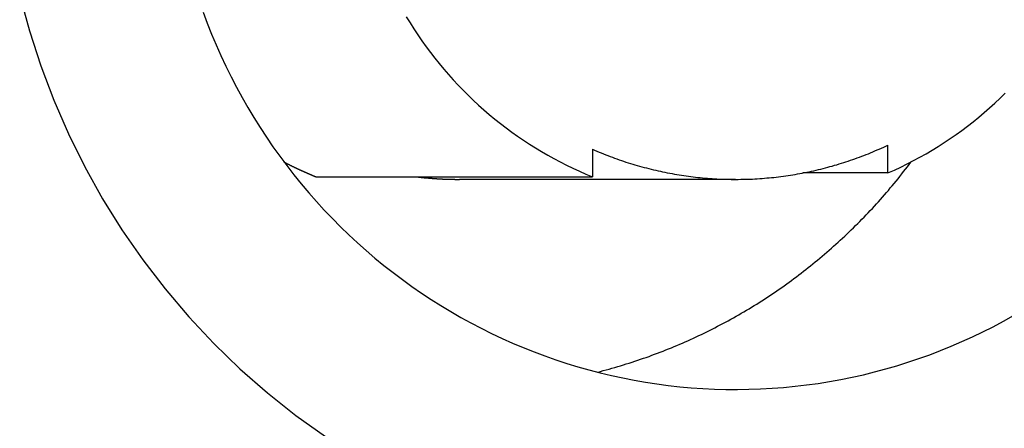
# Model space of a CAD drawing. Extents: x 668 to 3164, y 1007 to 2724.
# Tile 110 of 152: x 3010.55 to 3026.02, y 1835.44 to 1841.86. Entities that reach past the tile are written whole.
import ezdxf

# ---------------------------------------------------------------- set-up
doc = ezdxf.new("R2010")
doc.units = 0
doc.layers.add('KF_GRAVIS_12_REAR', color=7, linetype='CONTINUOUS')

# ---------------------------------------------------------------- blocks, each defined once
blk = doc.blocks.new('KF_GRAVIS_12_REAR')
at = {"layer": 'KF_GRAVIS_12_REAR'}
for p, q in [((-1.88855, -413.27677), (-1.88855, -413.71001)), ((2.7546, -413.64938), (2.7546, -413.21109)), ((-6.22976, -413.71001), (-1.88855, -413.71001)), ((0.36109, -413.75), (-3.98011, -413.75)), ((2.7546, -413.64938), (1.4158, -413.64938))]:
    blk.add_line(p, q, dxfattribs=at)
for points in [[(-10.8875, -410.861, 0), (-10.7357, -411.418, 0), (-10.5572, -411.967, 0), (-10.3523, -412.506, 0), (-10.1217, -413.034, 0), (-9.86576, -413.551, 0), (-9.58522, -414.054, 0), (-9.28072, -414.542, 0), (-8.95299, -415.014, 0), (-8.60282, -415.47, 0), (-8.23106, -415.908, 0), (-7.8386, -416.326, 0), (-7.42638, -416.725, 0), (-6.9954, -417.102, 0), (-6.5467, -417.458, 0), (-6.08136, -417.791, 0)], [(-4.81377, -411.195, 0), (-4.75501, -411.292, 0), (-4.69451, -411.387, 0), (-4.63231, -411.48, 0), (-4.56841, -411.573, 0), (-4.50285, -411.665, 0), (-4.43563, -411.755, 0), (-4.3668, -411.844, 0), (-4.29637, -411.931, 0), (-4.22436, -412.018, 0), (-4.1508, -412.103, 0), (-4.07571, -412.186, 0), (-3.99912, -412.268, 0), (-3.92105, -412.349, 0), (-3.84154, -412.428, 0), (-3.7606, -412.506, 0), (-3.67827, -412.582, 0), (-3.59457, -412.657, 0), (-3.50953, -412.73, 0), (-3.42318, -412.802, 0), (-3.33555, -412.872, 0), (-3.24667, -412.94, 0), (-3.15657, -413.006, 0), (-3.06528, -413.071, 0), (-2.97283, -413.134, 0), (-2.87925, -413.196, 0), (-2.78458, -413.255, 0), (-2.68884, -413.313, 0), (-2.59206, -413.369, 0), (-2.49429, -413.424, 0), (-2.39556, -413.476, 0), (-2.29588, -413.527, 0), (-2.19531, -413.575, 0), (-2.09388, -413.622, 0), (-1.99161, -413.667, 0), (-1.88855, -413.71, 0)], [(2.7546, -413.649, 0), (2.85654, -413.604, 0), (2.95763, -413.556, 0), (3.05785, -413.507, 0), (3.15715, -413.455, 0), (3.25551, -413.402, 0), (3.35289, -413.347, 0), (3.44925, -413.29, 0), (3.54457, -413.232, 0), (3.63882, -413.172, 0), (3.73195, -413.109, 0), (3.82394, -413.046, 0), (3.91476, -412.98, 0), (4.00438, -412.913, 0), (4.09277, -412.844, 0), (4.17989, -412.773, 0), (4.26572, -412.701, 0), (4.35023, -412.628, 0), (4.43339, -412.552, 0), (4.51517, -412.475, 0), (4.59554, -412.397, 0)], [(-8.00399, -411.125, 0), (-7.93961, -411.297, 0), (-7.87179, -411.468, 0), (-7.80056, -411.638, 0), (-7.72595, -411.806, 0), (-7.64798, -411.972, 0), (-7.5667, -412.137, 0), (-7.48213, -412.3, 0), (-7.39431, -412.461, 0), (-7.30328, -412.62, 0), (-7.20907, -412.778, 0), (-7.11173, -412.933, 0), (-7.01128, -413.087, 0), (-6.90779, -413.238, 0), (-6.80128, -413.387, 0), (-6.6918, -413.534, 0), (-6.5794, -413.679, 0), (-6.46412, -413.821, 0), (-6.34602, -413.961, 0), (-6.22513, -414.098, 0), (-6.10152, -414.233, 0), (-5.97522, -414.365, 0), (-5.84631, -414.495, 0), (-5.71482, -414.622, 0), (-5.58081, -414.746, 0), (-5.44434, -414.868, 0), (-5.30546, -414.986, 0), (-5.16424, -415.102, 0), (-5.02072, -415.215, 0), (-4.87498, -415.324, 0), (-4.72706, -415.431, 0), (-4.57704, -415.535, 0), (-4.42497, -415.635, 0), (-4.27092, -415.733, 0), (-4.11495, -415.827, 0), (-3.95712, -415.918, 0), (-3.7975, -416.005, 0), (-3.63616, -416.09, 0), (-3.47317, -416.171, 0), (-3.30858, -416.248, 0), (-3.14248, -416.322, 0), (-2.97492, -416.393, 0), (-2.80598, -416.46, 0), (-2.63572, -416.524, 0), (-2.46423, -416.584, 0), (-2.29156, -416.641, 0), (-2.1178, -416.694, 0), (-1.94301, -416.743, 0), (-1.76726, -416.789, 0), (-1.59063, -416.831, 0), (-1.41319, -416.87, 0), (-1.23502, -416.904, 0), (-1.05619, -416.936, 0), (-0.87676, -416.963, 0), (-0.69683, -416.987, 0), (-0.51646, -417.007, 0), (-0.33572, -417.023, 0), (-0.15469, -417.036, 0), (0.02655, -417.044, 0), (0.20792, -417.049, 0), (0.38936, -417.051, 0), (0.57079, -417.048, 0), (0.75214, -417.042, 0), (0.93332, -417.032, 0), (1.11426, -417.018, 0), (1.29489, -417.001, 0), (1.47514, -416.98, 0), (1.65492, -416.955, 0), (1.83417, -416.926, 0), (2.0128, -416.894, 0), (2.19075, -416.858, 0), (2.36795, -416.818, 0), (2.54431, -416.775, 0), (2.71977, -416.728, 0), (2.89425, -416.678, 0), (3.06768, -416.623, 0), (3.23999, -416.566, 0), (3.4111, -416.504, 0), (3.58095, -416.44, 0), (3.74947, -416.371, 0), (3.91658, -416.299, 0), (4.08222, -416.224, 0), (4.24632, -416.146, 0), (4.40881, -416.064, 0), (4.56962, -415.978, 0), (4.72868, -415.89, 0)], [(-1.88855, -413.277, 0), (-1.8542, -413.292, 0), (-1.81975, -413.306, 0), (-1.78521, -413.321, 0), (-1.75057, -413.335, 0), (-1.71584, -413.349, 0), (-1.68102, -413.363, 0), (-1.64611, -413.377, 0), (-1.61111, -413.39, 0), (-1.57603, -413.403, 0), (-1.54086, -413.416, 0), (-1.50561, -413.429, 0), (-1.47028, -413.441, 0), (-1.43487, -413.453, 0), (-1.39938, -413.465, 0), (-1.36382, -413.477, 0), (-1.32817, -413.488, 0), (-1.29246, -413.499, 0), (-1.25667, -413.51, 0), (-1.22082, -413.521, 0), (-1.18489, -413.532, 0), (-1.1489, -413.542, 0), (-1.11284, -413.552, 0), (-1.07671, -413.562, 0), (-1.04053, -413.571, 0), (-1.00428, -413.58, 0), (-0.96797, -413.589, 0), (-0.93161, -413.598, 0), (-0.89519, -413.607, 0), (-0.85871, -413.615, 0), (-0.82218, -413.623, 0), (-0.7856, -413.631, 0), (-0.74897, -413.638, 0), (-0.71229, -413.646, 0), (-0.67557, -413.653, 0), (-0.6388, -413.66, 0), (-0.60198, -413.666, 0), (-0.56512, -413.673, 0), (-0.52823, -413.679, 0), (-0.49129, -413.684, 0), (-0.45432, -413.69, 0), (-0.41731, -413.695, 0), (-0.38027, -413.701, 0), (-0.34319, -413.705, 0), (-0.30609, -413.71, 0), (-0.26896, -413.714, 0), (-0.23179, -413.718, 0), (-0.19461, -413.722, 0), (-0.1574, -413.726, 0), (-0.12016, -413.729, 0), (-0.08291, -413.732, 0), (-0.04563, -413.735, 0), (-0.00834, -413.738, 0), (0.02897, -413.74, 0), (0.06629, -413.742, 0), (0.10363, -413.744, 0), (0.14097, -413.746, 0), (0.17833, -413.747, 0), (0.2157, -413.748, 0), (0.25307, -413.749, 0), (0.29044, -413.75, 0), (0.32782, -413.75, 0), (0.3652, -413.75, 0), (0.40258, -413.75, 0), (0.43996, -413.749, 0), (0.47733, -413.749, 0), (0.5147, -413.748, 0), (0.55207, -413.747, 0), (0.58942, -413.745, 0), (0.62677, -413.744, 0), (0.6641, -413.742, 0), (0.70142, -413.74, 0), (0.73872, -413.737, 0), (0.77601, -413.735, 0), (0.81328, -413.732, 0), (0.85053, -413.728, 0), (0.88776, -413.725, 0), (0.92497, -413.721, 0), (0.96215, -413.718, 0), (0.99931, -413.713, 0), (1.03643, -413.709, 0), (1.07353, -413.704, 0), (1.1106, -413.699, 0), (1.14763, -413.694, 0), (1.18464, -413.689, 0), (1.2216, -413.683, 0), (1.25853, -413.677, 0), (1.29541, -413.671, 0), (1.33226, -413.665, 0), (1.36907, -413.658, 0), (1.40583, -413.651, 0), (1.44254, -413.644, 0), (1.47921, -413.637, 0), (1.51583, -413.629, 0), (1.5524, -413.621, 0), (1.58892, -413.613, 0), (1.62538, -413.605, 0), (1.66179, -413.596, 0), (1.69814, -413.587, 0), (1.73444, -413.578, 0), (1.77067, -413.569, 0), (1.80684, -413.559, 0), (1.84295, -413.55, 0), (1.879, -413.54, 0), (1.91498, -413.529, 0), (1.95089, -413.519, 0), (1.98673, -413.508, 0), (2.0225, -413.497, 0), (2.0582, -413.486, 0), (2.09383, -413.474, 0), (2.12937, -413.462, 0), (2.16485, -413.45, 0), (2.20024, -413.438, 0), (2.23555, -413.426, 0), (2.27079, -413.413, 0), (2.30593, -413.4, 0), (2.341, -413.387, 0), (2.37598, -413.374, 0), (2.41087, -413.36, 0), (2.44567, -413.346, 0), (2.48037, -413.332, 0), (2.51499, -413.318, 0), (2.54952, -413.303, 0), (2.58394, -413.288, 0), (2.61827, -413.273, 0), (2.65251, -413.258, 0), (2.68664, -413.243, 0), (2.72067, -413.227, 0), (2.7546, -413.211, 0)], [(-6.73484, -413.477, 0), (-6.73097, -413.479, 0), (-6.72711, -413.481, 0), (-6.72325, -413.483, 0), (-6.71938, -413.485, 0), (-6.71551, -413.487, 0), (-6.71164, -413.489, 0), (-6.70777, -413.491, 0), (-6.7039, -413.493, 0), (-6.70003, -413.495, 0), (-6.69615, -413.497, 0), (-6.69228, -413.499, 0), (-6.6884, -413.501, 0), (-6.68452, -413.503, 0), (-6.68064, -413.505, 0), (-6.67676, -413.507, 0), (-6.67288, -413.509, 0), (-6.669, -413.511, 0), (-6.66511, -413.513, 0), (-6.66122, -413.515, 0), (-6.65733, -413.517, 0), (-6.65345, -413.518, 0), (-6.64955, -413.52, 0), (-6.64566, -413.522, 0), (-6.64177, -413.524, 0), (-6.63787, -413.526, 0), (-6.63398, -413.528, 0), (-6.63008, -413.53, 0), (-6.62618, -413.532, 0), (-6.62228, -413.534, 0), (-6.61838, -413.536, 0), (-6.61447, -413.538, 0), (-6.61057, -413.54, 0), (-6.60666, -413.542, 0), (-6.60276, -413.543, 0), (-6.59885, -413.545, 0), (-6.59494, -413.547, 0), (-6.59103, -413.549, 0), (-6.58711, -413.551, 0), (-6.5832, -413.553, 0), (-6.57929, -413.555, 0), (-6.57537, -413.557, 0), (-6.57145, -413.559, 0), (-6.56753, -413.561, 0), (-6.56361, -413.562, 0), (-6.55969, -413.564, 0), (-6.55577, -413.566, 0), (-6.55184, -413.568, 0), (-6.54792, -413.57, 0), (-6.54399, -413.572, 0), (-6.54006, -413.574, 0), (-6.53613, -413.575, 0), (-6.5322, -413.577, 0), (-6.52827, -413.579, 0), (-6.52433, -413.581, 0), (-6.5204, -413.583, 0), (-6.51646, -413.585, 0), (-6.51252, -413.587, 0), (-6.50858, -413.588, 0), (-6.50464, -413.59, 0), (-6.5007, -413.592, 0), (-6.49676, -413.594, 0), (-6.49282, -413.596, 0), (-6.48887, -413.598, 0), (-6.48492, -413.599, 0), (-6.48098, -413.601, 0), (-6.47703, -413.603, 0), (-6.47308, -413.605, 0), (-6.46912, -413.607, 0), (-6.46517, -413.608, 0), (-6.46122, -413.61, 0), (-6.45726, -413.612, 0), (-6.4533, -413.614, 0), (-6.44935, -413.616, 0), (-6.44539, -413.617, 0), (-6.44143, -413.619, 0), (-6.43746, -413.621, 0), (-6.4335, -413.623, 0), (-6.42954, -413.625, 0), (-6.42557, -413.626, 0), (-6.4216, -413.628, 0), (-6.41764, -413.63, 0), (-6.41367, -413.632, 0), (-6.4097, -413.633, 0), (-6.40572, -413.635, 0), (-6.40175, -413.637, 0), (-6.39778, -413.639, 0), (-6.3938, -413.641, 0), (-6.38982, -413.642, 0), (-6.38584, -413.644, 0), (-6.38187, -413.646, 0), (-6.37788, -413.648, 0), (-6.3739, -413.649, 0), (-6.36992, -413.651, 0), (-6.36594, -413.653, 0), (-6.36195, -413.654, 0), (-6.35796, -413.656, 0), (-6.35398, -413.658, 0), (-6.34999, -413.66, 0), (-6.346, -413.661, 0), (-6.342, -413.663, 0), (-6.33801, -413.665, 0), (-6.33402, -413.667, 0), (-6.33002, -413.668, 0), (-6.32603, -413.67, 0), (-6.32203, -413.672, 0), (-6.31803, -413.673, 0), (-6.31403, -413.675, 0), (-6.31003, -413.677, 0), (-6.30603, -413.678, 0), (-6.30202, -413.68, 0), (-6.29802, -413.682, 0), (-6.29401, -413.683, 0), (-6.29, -413.685, 0), (-6.286, -413.687, 0), (-6.28199, -413.689, 0), (-6.27798, -413.69, 0), (-6.27396, -413.692, 0), (-6.26995, -413.694, 0), (-6.26594, -413.695, 0), (-6.26192, -413.697, 0), (-6.2579, -413.698, 0), (-6.25389, -413.7, 0), (-6.24987, -413.702, 0), (-6.24585, -413.703, 0), (-6.24183, -413.705, 0), (-6.2378, -413.707, 0), (-6.23378, -413.708, 0), (-6.22976, -413.71, 0)], [(-1.80951, -416.778, 0), (-1.76396, -416.767, 0), (-1.71848, -416.755, 0), (-1.67305, -416.742, 0), (-1.62769, -416.73, 0), (-1.5824, -416.717, 0), (-1.53717, -416.704, 0), (-1.49202, -416.691, 0), (-1.44693, -416.678, 0), (-1.40191, -416.664, 0), (-1.35696, -416.65, 0), (-1.31208, -416.636, 0), (-1.26728, -416.621, 0), (-1.22256, -416.607, 0), (-1.17791, -416.592, 0), (-1.13334, -416.577, 0), (-1.08885, -416.561, 0), (-1.04444, -416.546, 0), (-1.00011, -416.53, 0), (-0.95586, -416.514, 0), (-0.9117, -416.498, 0), (-0.86762, -416.481, 0), (-0.82363, -416.464, 0), (-0.77973, -416.447, 0), (-0.73591, -416.43, 0), (-0.69219, -416.412, 0), (-0.64856, -416.395, 0), (-0.60502, -416.377, 0), (-0.56157, -416.359, 0), (-0.51822, -416.34, 0), (-0.47497, -416.322, 0), (-0.43181, -416.303, 0), (-0.38875, -416.284, 0), (-0.34579, -416.264, 0), (-0.30293, -416.245, 0), (-0.26018, -416.225, 0), (-0.21752, -416.205, 0), (-0.17498, -416.185, 0), (-0.13254, -416.164, 0), (-0.0902, -416.143, 0), (-0.04797, -416.122, 0), (-0.00586, -416.101, 0), (0.03615, -416.08, 0), (0.07805, -416.058, 0), (0.11983, -416.036, 0), (0.1615, -416.014, 0), (0.20305, -415.992, 0), (0.24449, -415.97, 0), (0.28581, -415.947, 0), (0.32701, -415.924, 0), (0.36809, -415.901, 0), (0.40905, -415.877, 0), (0.44989, -415.854, 0), (0.49061, -415.83, 0), (0.5312, -415.806, 0), (0.57166, -415.782, 0), (0.612, -415.757, 0), (0.65221, -415.732, 0), (0.6923, -415.708, 0), (0.73225, -415.682, 0), (0.77207, -415.657, 0), (0.81176, -415.631, 0), (0.85132, -415.606, 0), (0.89074, -415.58, 0), (0.93003, -415.554, 0), (0.96918, -415.527, 0), (1.00819, -415.501, 0), (1.04707, -415.474, 0), (1.0858, -415.447, 0), (1.1244, -415.42, 0), (1.16285, -415.392, 0), (1.20116, -415.364, 0), (1.23932, -415.337, 0), (1.27734, -415.309, 0), (1.31522, -415.28, 0), (1.35294, -415.252, 0), (1.39052, -415.223, 0), (1.42795, -415.194, 0), (1.46523, -415.165, 0), (1.50236, -415.136, 0), (1.53933, -415.107, 0), (1.57615, -415.077, 0), (1.61282, -415.047, 0), (1.64933, -415.017, 0), (1.68569, -414.987, 0), (1.72188, -414.956, 0), (1.75792, -414.926, 0), (1.7938, -414.895, 0), (1.82952, -414.864, 0), (1.86508, -414.833, 0), (1.90048, -414.801, 0), (1.93571, -414.77, 0), (1.97078, -414.738, 0), (2.00568, -414.706, 0), (2.04041, -414.674, 0), (2.07498, -414.642, 0), (2.10938, -414.609, 0), (2.14361, -414.576, 0), (2.17767, -414.544, 0), (2.21156, -414.511, 0), (2.24528, -414.477, 0), (2.27882, -414.444, 0), (2.31219, -414.41, 0), (2.34539, -414.377, 0), (2.37841, -414.343, 0), (2.41125, -414.308, 0), (2.44392, -414.274, 0), (2.4764, -414.24, 0), (2.50871, -414.205, 0), (2.54084, -414.17, 0), (2.57278, -414.135, 0), (2.60454, -414.1, 0), (2.63613, -414.065, 0), (2.66752, -414.029, 0), (2.69873, -413.993, 0), (2.72976, -413.958, 0), (2.7606, -413.922, 0), (2.79125, -413.885, 0), (2.82171, -413.849, 0), (2.85199, -413.813, 0), (2.88207, -413.776, 0), (2.91197, -413.739, 0), (2.94167, -413.702, 0), (2.97118, -413.665, 0), (3.0005, -413.628, 0), (3.02962, -413.59, 0), (3.05855, -413.553, 0), (3.08728, -413.515, 0), (3.11582, -413.477, 0)], [(-4.64677, -413.71, 0), (-4.64158, -413.711, 0), (-4.6364, -413.711, 0), (-4.63121, -413.712, 0), (-4.62603, -413.712, 0), (-4.62084, -413.713, 0), (-4.61565, -413.714, 0), (-4.61046, -413.714, 0), (-4.60528, -413.715, 0), (-4.60009, -413.715, 0), (-4.5949, -413.716, 0), (-4.58971, -413.717, 0), (-4.58452, -413.717, 0), (-4.57933, -413.718, 0), (-4.57414, -413.718, 0), (-4.56894, -413.719, 0), (-4.56375, -413.719, 0), (-4.55856, -413.72, 0), (-4.55337, -413.72, 0), (-4.54817, -413.721, 0), (-4.54298, -413.722, 0), (-4.53778, -413.722, 0), (-4.53259, -413.723, 0), (-4.52739, -413.723, 0), (-4.5222, -413.724, 0), (-4.517, -413.724, 0), (-4.5118, -413.725, 0), (-4.50661, -413.725, 0), (-4.50141, -413.726, 0), (-4.49621, -413.726, 0), (-4.49101, -413.727, 0), (-4.48581, -413.727, 0), (-4.48061, -413.727, 0), (-4.47541, -413.728, 0), (-4.47021, -413.728, 0), (-4.46501, -413.729, 0), (-4.45981, -413.729, 0), (-4.45461, -413.73, 0), (-4.4494, -413.73, 0), (-4.4442, -413.731, 0), (-4.439, -413.731, 0), (-4.4338, -413.732, 0), (-4.42859, -413.732, 0), (-4.42339, -413.732, 0), (-4.41818, -413.733, 0), (-4.41298, -413.733, 0), (-4.40777, -413.734, 0), (-4.40257, -413.734, 0), (-4.39736, -413.734, 0), (-4.39215, -413.735, 0), (-4.38695, -413.735, 0), (-4.38174, -413.736, 0), (-4.37653, -413.736, 0), (-4.37133, -413.736, 0), (-4.36612, -413.737, 0), (-4.36091, -413.737, 0), (-4.3557, -413.737, 0), (-4.35049, -413.738, 0), (-4.34528, -413.738, 0), (-4.34007, -413.738, 0), (-4.33486, -413.739, 0), (-4.32965, -413.739, 0), (-4.32444, -413.739, 0), (-4.31923, -413.74, 0), (-4.31402, -413.74, 0), (-4.30881, -413.74, 0), (-4.3036, -413.741, 0), (-4.29839, -413.741, 0), (-4.29317, -413.741, 0), (-4.28796, -413.741, 0), (-4.28275, -413.742, 0), (-4.27753, -413.742, 0), (-4.27232, -413.742, 0), (-4.26711, -413.743, 0), (-4.26189, -413.743, 0), (-4.25668, -413.743, 0), (-4.25147, -413.743, 0), (-4.24625, -413.744, 0), (-4.24104, -413.744, 0), (-4.23582, -413.744, 0), (-4.23061, -413.744, 0), (-4.22539, -413.745, 0), (-4.22018, -413.745, 0), (-4.21496, -413.745, 0), (-4.20974, -413.745, 0), (-4.20453, -413.745, 0), (-4.19931, -413.746, 0), (-4.1941, -413.746, 0), (-4.18888, -413.746, 0), (-4.18366, -413.746, 0), (-4.17844, -413.746, 0), (-4.17323, -413.747, 0), (-4.16801, -413.747, 0), (-4.16279, -413.747, 0), (-4.15757, -413.747, 0), (-4.15236, -413.747, 0), (-4.14714, -413.747, 0), (-4.14192, -413.748, 0), (-4.1367, -413.748, 0), (-4.13148, -413.748, 0), (-4.12627, -413.748, 0), (-4.12105, -413.748, 0), (-4.11583, -413.748, 0), (-4.11061, -413.748, 0), (-4.10539, -413.749, 0), (-4.10017, -413.749, 0), (-4.09495, -413.749, 0), (-4.08973, -413.749, 0), (-4.08451, -413.749, 0), (-4.07929, -413.749, 0), (-4.07407, -413.749, 0), (-4.06885, -413.749, 0), (-4.06363, -413.749, 0), (-4.05841, -413.749, 0), (-4.05319, -413.75, 0), (-4.04797, -413.75, 0), (-4.04275, -413.75, 0), (-4.03753, -413.75, 0), (-4.03231, -413.75, 0), (-4.02709, -413.75, 0), (-4.02187, -413.75, 0), (-4.01665, -413.75, 0), (-4.01143, -413.75, 0), (-4.00621, -413.75, 0), (-4.00099, -413.75, 0), (-3.99577, -413.75, 0), (-3.99055, -413.75, 0), (-3.98533, -413.75, 0), (-3.98011, -413.75, 0)]]:
    blk.add_polyline3d(points, dxfattribs=at)

msp = doc.modelspace()

# ---------------------------------------------------------------- block references
at = {"layer": 'KF_GRAVIS_12_REAR'}
msp.add_blockref('KF_GRAVIS_12_REAR', (3021.439, 2253.101), dxfattribs=at)

doc.saveas('drawing.dxf')
